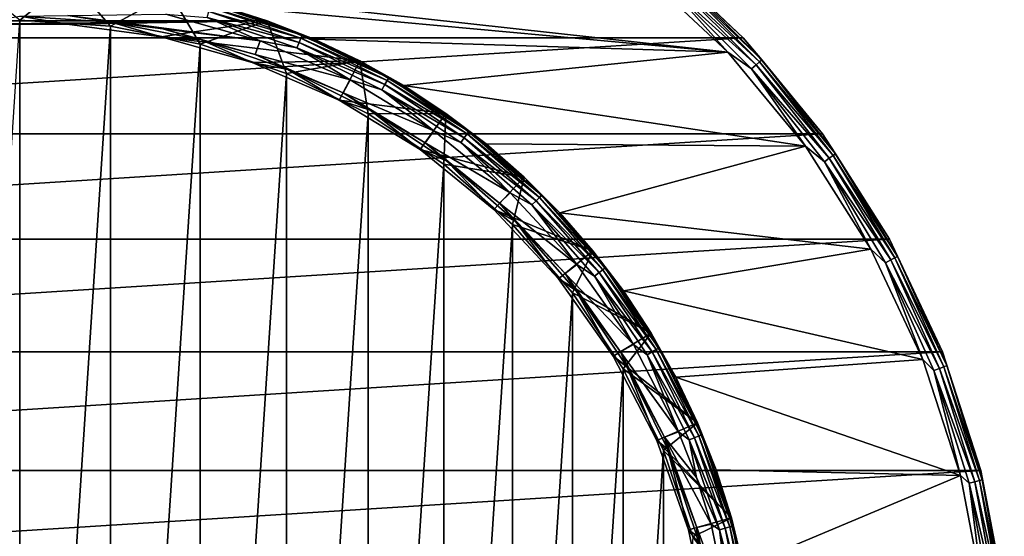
# Model space of a CAD drawing. Header units: metres. Extents: x -24 to 24, y -117 to 33.
# Tile 19 of 27: x 0 to 23, y 4 to 17. Entities that reach past the tile are written whole.
import ezdxf

# ---------------------------------------------------------------- set-up
doc = ezdxf.new("R2010")
doc.units = ezdxf.units.M
doc.layers.add('solid_ONO_BIDET_ASM_SW0002', color=7, linetype='CONTINUOUS')

msp = doc.modelspace()

# ---------------------------------------------------------------- linework, layer by layer
at = {"layer": 'solid_ONO_BIDET_ASM_SW0002'}
for points in [[(14.979355, 18.107138, 156), (-14.979368, 18.107126, 156), (-17.130627, 16.086987, 156)], [(17.130611, 16.087004, 156), (14.979355, 18.107138, 156), (-17.130627, 16.086987, 156)], [(14.979424, 18.107094, 152.5), (14.979355, 18.107138, 156), (17.130611, 16.087004, 156)], [(14.979424, 18.107094, 152.5), (17.130611, 16.087004, 156), (17.130726, 16.086897, 152.5)], [(15.567155, 17.571686, 152.34549), (14.979424, 18.107094, 152.5), (17.130726, 16.086897, 152.5)], [(14.66057, 17.721943, 152), (16.766123, 15.744734, 152), (2.382909, 17.337006, 152)], [(15.353982, 17.331062, 152.024323), (16.766123, 15.744734, 152), (14.66057, 17.721943, 152)], [(15.44654, 17.435539, 152.095306), (15.519999, 17.518457, 152.205978), (17.518457, 15.519999, 152.205978)], [(15.519999, 17.518457, 152.205978), (15.567155, 17.571686, 152.34549), (17.571686, 15.567155, 152.34549)], [(17.518457, 15.519999, 152.205978), (15.519999, 17.518457, 152.205978), (17.571686, 15.567155, 152.34549)], [(17.571686, 15.567155, 152.34549), (15.567155, 17.571686, 152.34549), (17.130726, 16.086897, 152.5)], [(-1.194245, 17.459204, -29.700001), (1.194245, 17.459204, -29.700001), (0, 16.5, -30.700001)], [(1.194245, 17.459204, -29.700001), (2.153818, 16.35882, -30.700001), (0, 16.5, -30.700001)], [(1.194245, 17.459204, -29.700001), (3.560487, 17.13397, -29.700001), (2.153818, 16.35882, -30.700001)], [(16.766123, 15.744734, 152), (4.721429, 16.851057, 152), (2.382909, 17.337006, 152)], [(17.435539, 15.44654, 152.095306), (15.353982, 17.331062, 152.024323), (15.44654, 17.435539, 152.095306)], [(15.353982, 17.331062, 152.024323), (17.331062, 15.353982, 152.024323), (16.766123, 15.744734, 152)], [(17.435539, 15.44654, 152.095306), (17.331062, 15.353982, 152.024323), (15.353982, 17.331062, 152.024323)], [(17.435539, 15.44654, 152.095306), (15.44654, 17.435539, 152.095306), (17.518457, 15.519999, 152.205978)], [(-5.860423, 16.489542, -1.7), (5.860415, 16.489546, -1.7), (3.560497, 17.133951, -1.7)], [(-5.860423, 16.489542, -1.7), (3.560497, 17.133951, -1.7), (-3.560502, 17.133951, -1.7)], [(3.560487, 17.13397, -29.700001), (4.270714, 15.937717, -30.700001), (2.153818, 16.35882, -30.700001)], [(5.860349, 16.489582, 0.5), (3.560437, 17.13398, 0.5), (4.721429, 16.851057, 152)], [(4.523037, 16.880205, 0.34594), (3.560437, 17.13398, 0.5), (5.860349, 16.489582, 0.5)], [(3.560487, 17.13397, -29.700001), (5.860403, 16.489563, -29.700001), (4.270714, 15.937717, -30.700001)], [(5.860415, 16.489546, -1.7), (5.860403, 16.489563, -29.700001), (3.560487, 17.13397, -29.700001)], [(3.560497, 17.133951, -1.7), (5.860415, 16.489546, -1.7), (3.560487, 17.13397, -29.700001)], [(4.476022, 16.704741, 0.095584), (4.504666, 16.811642, 0.206362), (6.660488, 16.07984, 0.206362)], [(4.504666, 16.811642, 0.206362), (4.523037, 16.880205, 0.34594), (6.687651, 16.145418, 0.34594)], [(6.660488, 16.07984, 0.206362), (4.504666, 16.811642, 0.206362), (6.687651, 16.145418, 0.34594)], [(6.687651, 16.145418, 0.34594), (4.523037, 16.880205, 0.34594), (5.860349, 16.489582, 0.5)], [(5.860349, 16.489582, 0.5), (4.721429, 16.851057, 152), (6.971996, 16.051208, 152)], [(16.766123, 15.744734, 152), (6.971996, 16.051208, 152), (4.721429, 16.851057, 152)], [(0, 16.599432, -1.169989), (1.122549, 16.411081, -1.7), (-1.122549, 16.411081, -1.7)], [(1.136204, 16.611187, -0.621486), (2.166661, 16.45742, -1.169989), (0, 16.599432, -1.169989)], [(0, 16.599432, -1.169989), (2.166661, 16.45742, -1.169989), (1.122549, 16.411081, -1.7)], [(1.136204, 16.611187, -0.621486), (1.136236, 16.611185), (3.387543, 16.30175)], [(1.136204, 16.611187, -0.621486), (3.387543, 16.30175), (3.387508, 16.301758, -0.621486)], [(1.136204, 16.611187, -0.621486), (3.387508, 16.301758, -0.621486), (2.166661, 16.45742, -1.169989)], [(1.136236, 16.611185), (3.461363, 16.643879), (5.697104, 16.016956)], [(3.387543, 16.30175), (1.136236, 16.611185), (5.697104, 16.016956)], [(4.439913, 16.569983, 0.024472), (5.697104, 16.016956), (3.461363, 16.643879)], [(6.618135, 15.977591, 0.095584), (4.439913, 16.569983, 0.024472), (4.476022, 16.704741, 0.095584)], [(4.439913, 16.569983, 0.024472), (6.564746, 15.8487, 0.024472), (5.697104, 16.016956)], [(6.618135, 15.977591, 0.095584), (6.564746, 15.8487, 0.024472), (4.439913, 16.569983, 0.024472)], [(6.618135, 15.977591, 0.095584), (4.476022, 16.704741, 0.095584), (6.660488, 16.07984, 0.206362)], [(-1.122549, 16.411081, -1.7), (5.860415, 16.489546, -1.7), (-5.860423, 16.489542, -1.7)], [(0, 16.5, -30.700001), (0, -16.5, -30.700001), (-2.153818, -16.35882, -30.700001)], [(-1.122549, 16.411081, -1.7), (1.122549, 16.411081, -1.7), (5.860415, 16.489546, -1.7)], [(0, 16.5, -30.700001), (2.153818, 16.35882, -30.700001), (0, -16.5, -30.700001)], [(2.153818, 16.35882, -30.700001), (2.153818, -16.35882, -30.700001), (0, -16.5, -30.700001)], [(1.122549, 16.411081, -1.7), (3.346735, 16.105375, -1.7), (5.860415, 16.489546, -1.7)], [(2.166661, 16.45742, -1.169989), (3.346735, 16.105375, -1.7), (1.122549, 16.411081, -1.7)], [(2.153818, 16.35882, -30.700001), (4.270714, 15.937717, -30.700001), (2.153818, -16.35882, -30.700001)], [(2.166661, 16.45742, -1.169989), (4.296249, 16.033819, -1.169989), (3.346735, 16.105375, -1.7)], [(3.387508, 16.301758, -0.621486), (4.296249, 16.033819, -1.169989), (2.166661, 16.45742, -1.169989)], [(3.346735, 16.105375, -1.7), (8.051155, 15.537973, -1.7), (5.860415, 16.489546, -1.7)], [(5.860403, 16.489563, -29.700001), (6.314473, 15.24392, -30.700001), (4.270714, 15.937717, -30.700001)], [(8.051093, 15.538014, 0.5), (5.860349, 16.489582, 0.5), (6.971996, 16.051208, 152)], [(6.687651, 16.145418, 0.34594), (5.860349, 16.489582, 0.5), (8.051093, 15.538014, 0.5)], [(5.860403, 16.489563, -29.700001), (8.05115, 15.537985, -29.700001), (6.314473, 15.24392, -30.700001)], [(8.051155, 15.537973, -1.7), (8.05115, 15.537985, -29.700001), (5.860403, 16.489563, -29.700001)], [(5.860415, 16.489546, -1.7), (8.051155, 15.537973, -1.7), (5.860403, 16.489563, -29.700001)], [(3.346735, 16.105375, -1.7), (5.508579, 15.499655, -1.7), (8.051155, 15.537973, -1.7)], [(4.296249, 16.033819, -1.169989), (5.508579, 15.499655, -1.7), (3.346735, 16.105375, -1.7)], [(3.387508, 16.301758, -0.621486), (3.387543, 16.30175), (5.575746, 15.688644)], [(3.387508, 16.301758, -0.621486), (5.575746, 15.688644), (5.57571, 15.688657, -0.621486)], [(3.387508, 16.301758, -0.621486), (5.57571, 15.688657, -0.621486), (4.296249, 16.033819, -1.169989)], [(5.575746, 15.688644), (3.387543, 16.30175), (5.697104, 16.016956)], [(6.660488, 16.07984, 0.206362), (6.687651, 16.145418, 0.34594), (8.737837, 15.134377, 0.34594)], [(8.737837, 15.134377, 0.34594), (6.687651, 16.145418, 0.34594), (8.051093, 15.538014, 0.5)], [(17.130611, 16.087004, 156), (-17.130627, 16.086987, 156), (-19.011744, 13.813151, 156)], [(19.011726, 13.813174, 156), (17.130611, 16.087004, 156), (-19.011744, 13.813151, 156)], [(4.270714, 15.937717, -30.700001), (4.270714, -15.937717, -30.700001), (2.153818, -16.35882, -30.700001)], [(4.270714, 15.937717, -30.700001), (6.314473, 15.24392, -30.700001), (4.270714, -15.937717, -30.700001)], [(4.296249, 16.033819, -1.169989), (6.352327, 15.335875, -1.169989), (5.508579, 15.499655, -1.7)], [(5.57571, 15.688657, -0.621486), (6.352327, 15.335875, -1.169989), (4.296249, 16.033819, -1.169989)], [(5.575746, 15.688644), (5.697104, 16.016956), (7.826648, 15.091175)], [(6.564746, 15.8487, 0.024472), (7.826648, 15.091175), (5.697104, 16.016956)], [(8.64701, 14.97706, 0.095584), (6.564746, 15.8487, 0.024472), (6.618135, 15.977591, 0.095584)], [(6.618135, 15.977591, 0.095584), (6.660488, 16.07984, 0.206362), (8.702347, 15.072906, 0.206362)], [(8.64701, 14.97706, 0.095584), (6.618135, 15.977591, 0.095584), (8.702347, 15.072906, 0.206362)], [(8.702347, 15.072906, 0.206362), (6.660488, 16.07984, 0.206362), (8.737837, 15.134377, 0.34594)], [(8.051093, 15.538014, 0.5), (6.971996, 16.051208, 152), (9.09269, 14.952358, 152)], [(16.766123, 15.744734, 152), (9.09269, 14.952358, 152), (6.971996, 16.051208, 152)], [(17.130726, 16.086897, 152.5), (17.130611, 16.087004, 156), (19.011726, 13.813174, 156)], [(17.130726, 16.086897, 152.5), (19.011726, 13.813174, 156), (19.011866, 13.813001, 152.5)], [(17.571686, 15.567155, 152.34549), (17.130726, 16.086897, 152.5), (19.011866, 13.813001, 152.5)], [(5.57571, 15.688657, -0.621486), (5.575746, 15.688644), (7.660083, 14.783289)], [(5.57571, 15.688657, -0.621486), (7.660083, 14.783289), (7.660047, 14.783307, -0.621486)], [(5.57571, 15.688657, -0.621486), (7.660047, 14.783307, -0.621486), (6.352327, 15.335875, -1.169989)], [(7.660083, 14.783289), (5.575746, 15.688644), (7.826648, 15.091175)], [(6.564746, 15.8487, 0.024472), (8.577254, 14.85624, 0.024472), (7.826648, 15.091175)], [(8.64701, 14.97706, 0.095584), (8.577254, 14.85624, 0.024472), (6.564746, 15.8487, 0.024472)], [(16.766123, 15.744734, 152), (18.607264, 13.519219, 152), (9.09269, 14.952358, 152)], [(17.331062, 15.353982, 152.024323), (18.607264, 13.519219, 152), (16.766123, 15.744734, 152)], [(5.508579, 15.499655, -1.7), (7.567808, 14.605206, -1.7), (8.051155, 15.537973, -1.7)], [(6.352327, 15.335875, -1.169989), (7.567808, 14.605206, -1.7), (5.508579, 15.499655, -1.7)], [(8.05115, 15.537985, -29.700001), (8.250144, 14.28932, -30.700001), (6.314473, 15.24392, -30.700001)], [(7.567808, 14.605206, -1.7), (10.091911, 14.296964, -1.7), (8.051155, 15.537973, -1.7)], [(10.091862, 14.297005, 0.5), (8.051093, 15.538014, 0.5), (9.09269, 14.952358, 152)], [(8.737837, 15.134377, 0.34594), (8.051093, 15.538014, 0.5), (10.091862, 14.297005, 0.5)], [(8.05115, 15.537985, -29.700001), (10.09192, 14.296964, -29.700001), (8.250144, 14.28932, -30.700001)], [(10.091911, 14.296964, -1.7), (10.09192, 14.296964, -29.700001), (8.05115, 15.537985, -29.700001)], [(8.051155, 15.537973, -1.7), (10.091911, 14.296964, -1.7), (8.05115, 15.537985, -29.700001)], [(19.170288, 13.232295, 152.095306), (17.331062, 15.353982, 152.024323), (17.435539, 15.44654, 152.095306)], [(17.435539, 15.44654, 152.095306), (17.518457, 15.519999, 152.205978), (19.261457, 13.295224, 152.205978)], [(19.170288, 13.232295, 152.095306), (17.435539, 15.44654, 152.095306), (19.261457, 13.295224, 152.205978)], [(17.518457, 15.519999, 152.205978), (17.571686, 15.567155, 152.34549), (19.319981, 13.33562, 152.34549)], [(19.261457, 13.295224, 152.205978), (17.518457, 15.519999, 152.205978), (19.319981, 13.33562, 152.34549)], [(19.319981, 13.33562, 152.34549), (17.571686, 15.567155, 152.34549), (19.011866, 13.813001, 152.5)], [(6.314473, 15.24392, -30.700001), (6.314474, -15.24392, -30.700001), (4.270714, -15.937717, -30.700001)], [(6.314473, 15.24392, -30.700001), (8.250144, 14.28932, -30.700001), (6.314474, -15.24392, -30.700001)], [(6.352327, 15.335875, -1.169989), (8.299716, 14.375529, -1.169989), (7.567808, 14.605206, -1.7)], [(7.660047, 14.783307, -0.621486), (8.299716, 14.375529, -1.169989), (6.352327, 15.335875, -1.169989)], [(17.331062, 15.353982, 152.024323), (19.055418, 13.153006, 152.024323), (18.607264, 13.519219, 152)], [(19.170288, 13.232295, 152.095306), (19.055418, 13.153006, 152.024323), (17.331062, 15.353982, 152.024323)], [(7.660083, 14.783289), (7.826648, 15.091175), (9.81023, 13.88378)], [(8.577254, 14.85624, 0.024472), (9.81023, 13.88378), (7.826648, 15.091175)], [(10.527932, 13.720268, 0.095584), (8.577254, 14.85624, 0.024472), (8.64701, 14.97706, 0.095584)], [(8.64701, 14.97706, 0.095584), (8.702347, 15.072906, 0.206362), (10.595305, 13.808071, 0.206362)], [(10.527932, 13.720268, 0.095584), (8.64701, 14.97706, 0.095584), (10.595305, 13.808071, 0.206362)], [(8.702347, 15.072906, 0.206362), (8.737837, 15.134377, 0.34594), (10.638516, 13.864384, 0.34594)], [(10.595305, 13.808071, 0.206362), (8.702347, 15.072906, 0.206362), (10.638516, 13.864384, 0.34594)], [(10.638516, 13.864384, 0.34594), (8.737837, 15.134377, 0.34594), (10.091862, 14.297005, 0.5)], [(10.091862, 14.297005, 0.5), (9.09269, 14.952358, 152), (11.044003, 13.574977, 152)], [(18.607264, 13.519219, 152), (11.044003, 13.574977, 152), (9.09269, 14.952358, 152)], [(7.660047, 14.783307, -0.621486), (7.660083, 14.783289), (9.601727, 13.602549)], [(7.660047, 14.783307, -0.621486), (9.601727, 13.602549), (9.601692, 13.602573, -0.621486)], [(7.660047, 14.783307, -0.621486), (9.601692, 13.602573, -0.621486), (8.299716, 14.375529, -1.169989)], [(9.601727, 13.602549), (7.660083, 14.783289), (9.81023, 13.88378)], [(8.577254, 14.85624, 0.024472), (10.443003, 13.609587, 0.024472), (9.81023, 13.88378)], [(10.527932, 13.720268, 0.095584), (10.443003, 13.609587, 0.024472), (8.577254, 14.85624, 0.024472)], [(7.567808, 14.605206, -1.7), (9.486062, 13.438689, -1.7), (10.091911, 14.296964, -1.7)], [(8.299716, 14.375529, -1.169989), (9.486062, 13.438689, -1.7), (7.567808, 14.605206, -1.7)], [(8.250144, 14.28932, -30.700001), (8.250145, -14.28932, -30.700001), (6.314474, -15.24392, -30.700001)], [(10.09192, 14.296964, -29.700001), (10.04463, 13.090258, -30.700001), (8.250144, 14.28932, -30.700001)], [(8.250144, 14.28932, -30.700001), (10.04463, 13.090258, -30.700001), (8.250145, -14.28932, -30.700001)], [(8.299716, 14.375529, -1.169989), (10.105093, 13.169214, -1.169989), (9.486062, 13.438689, -1.7)], [(9.601692, 13.602573, -0.621486), (10.105093, 13.169214, -1.169989), (8.299716, 14.375529, -1.169989)], [(9.486062, 13.438689, -1.7), (11.944664, 12.789644, -1.7), (10.091911, 14.296964, -1.7)], [(10.09192, 14.296964, -29.700001), (11.944694, 12.789617, -29.700001), (10.04463, 13.090258, -30.700001)], [(11.944638, 12.789668, 0.5), (10.091862, 14.297005, 0.5), (11.044003, 13.574977, 152)], [(10.638516, 13.864384, 0.34594), (10.091862, 14.297005, 0.5), (11.944638, 12.789668, 0.5)], [(10.091911, 14.296964, -1.7), (11.944664, 12.789644, -1.7), (10.09192, 14.296964, -29.700001)], [(11.944664, 12.789644, -1.7), (11.944694, 12.789617, -29.700001), (10.09192, 14.296964, -29.700001)], [(19.011726, 13.813174, 156), (-19.011744, 13.813151, 156), (-20.593058, 11.321466, 156)], [(20.593042, 11.321494, 156), (19.011726, 13.813174, 156), (-20.593058, 11.321466, 156)], [(9.601727, 13.602549), (9.81023, 13.88378), (11.610547, 12.41753)], [(10.443003, 13.609587, 0.024472), (11.610547, 12.41753), (9.81023, 13.88378)], [(10.527932, 13.720268, 0.095584), (10.595305, 13.808071, 0.206362), (12.306976, 12.306976, 0.206362)], [(10.595305, 13.808071, 0.206362), (10.638516, 13.864384, 0.34594), (12.357167, 12.357167, 0.34594)], [(12.306976, 12.306976, 0.206362), (10.595305, 13.808071, 0.206362), (12.357167, 12.357167, 0.34594)], [(12.357167, 12.357167, 0.34594), (10.638516, 13.864384, 0.34594), (11.944638, 12.789668, 0.5)], [(19.011866, 13.813001, 152.5), (19.011726, 13.813174, 156), (20.593042, 11.321494, 156)], [(19.011866, 13.813001, 152.5), (20.593042, 11.321494, 156), (20.593178, 11.321264, 152.5)], [(19.319981, 13.33562, 152.34549), (19.011866, 13.813001, 152.5), (20.593178, 11.321264, 152.5)], [(9.601692, 13.602573, -0.621486), (9.601727, 13.602549), (11.36451, 12.168419)], [(9.601692, 13.602573, -0.621486), (11.36451, 12.168419), (11.364476, 12.16845, -0.621486)], [(9.601692, 13.602573, -0.621486), (11.364476, 12.16845, -0.621486), (10.105093, 13.169214, -1.169989)], [(11.36451, 12.168419), (9.601727, 13.602549), (11.610547, 12.41753)], [(12.228719, 12.228719, 0.095584), (10.443003, 13.609587, 0.024472), (10.527932, 13.720268, 0.095584)], [(10.443003, 13.609587, 0.024472), (12.13007, 12.13007, 0.024472), (11.610547, 12.41753)], [(12.228719, 12.228719, 0.095584), (12.13007, 12.13007, 0.024472), (10.443003, 13.609587, 0.024472)], [(12.228719, 12.228719, 0.095584), (10.527932, 13.720268, 0.095584), (12.306976, 12.306976, 0.206362)], [(11.944638, 12.789668, 0.5), (11.044003, 13.574977, 152), (12.789591, 11.944721, 152)], [(18.607264, 13.519219, 152), (12.789591, 11.944721, 152), (11.044003, 13.574977, 152)], [(9.486062, 13.438689, -1.7), (11.22761, 12.021834, -1.7), (11.944664, 12.789644, -1.7)], [(10.105093, 13.169214, -1.169989), (11.22761, 12.021834, -1.7), (9.486062, 13.438689, -1.7)], [(18.607264, 13.519219, 152), (20.154961, 11.080489, 152), (12.789591, 11.944721, 152)], [(19.055418, 13.153006, 152.024323), (20.154961, 11.080489, 152), (18.607264, 13.519219, 152)], [(19.170288, 13.232295, 152.095306), (19.261457, 13.295224, 152.205978), (20.723581, 10.876575, 152.205978)], [(19.261457, 13.295224, 152.205978), (19.319981, 13.33562, 152.34549), (20.786549, 10.909622, 152.34549)], [(20.723581, 10.876575, 152.205978), (19.261457, 13.295224, 152.205978), (20.786549, 10.909622, 152.34549)], [(20.786549, 10.909622, 152.34549), (19.319981, 13.33562, 152.34549), (20.593178, 11.321264, 152.5)], [(10.04463, 13.090258, -30.700001), (10.04463, -13.090258, -30.700001), (8.250145, -14.28932, -30.700001)], [(10.04463, 13.090258, -30.700001), (11.667249, 11.66725, -30.700001), (10.04463, -13.090258, -30.700001)], [(11.944694, 12.789617, -29.700001), (11.667249, 11.66725, -30.700001), (10.04463, 13.090258, -30.700001)], [(10.105093, 13.169214, -1.169989), (11.737571, 11.737571, -1.169989), (11.22761, 12.021834, -1.7)], [(11.364476, 12.16845, -0.621486), (11.737571, 11.737571, -1.169989), (10.105093, 13.169214, -1.169989)], [(20.625492, 10.825093, 152.095306), (19.055418, 13.153006, 152.024323), (19.170288, 13.232295, 152.095306)], [(19.055418, 13.153006, 152.024323), (20.501902, 10.760228, 152.024323), (20.154961, 11.080489, 152)], [(20.625492, 10.825093, 152.095306), (20.501902, 10.760228, 152.024323), (19.055418, 13.153006, 152.024323)], [(20.625492, 10.825093, 152.095306), (19.170288, 13.232295, 152.095306), (20.723581, 10.876575, 152.205978)], [(11.22761, 12.021834, -1.7), (13.574906, 11.044092, -1.7), (11.944664, 12.789644, -1.7)], [(11.944694, 12.789617, -29.700001), (13.57496, 11.044024, -29.700001), (11.667249, 11.66725, -30.700001)], [(13.574909, 11.044086, 0.5), (11.944638, 12.789668, 0.5), (12.789591, 11.944721, 152)], [(12.357167, 12.357167, 0.34594), (11.944638, 12.789668, 0.5), (13.574909, 11.044086, 0.5)], [(11.944664, 12.789644, -1.7), (13.574906, 11.044092, -1.7), (11.944694, 12.789617, -29.700001)], [(13.574906, 11.044092, -1.7), (13.57496, 11.044024, -29.700001), (11.944694, 12.789617, -29.700001)], [(11.36451, 12.168419), (11.610547, 12.41753), (13.194545, 10.719309)], [(12.13007, 12.13007, 0.024472), (13.194545, 10.719309), (11.610547, 12.41753)], [(12.306976, 12.306976, 0.206362), (12.357167, 12.357167, 0.34594), (13.864384, 10.638516, 0.34594)], [(13.864384, 10.638516, 0.34594), (12.357167, 12.357167, 0.34594), (13.574909, 11.044086, 0.5)], [(11.364476, 12.16845, -0.621486), (11.36451, 12.168419), (12.915593, 10.507614)], [(11.364476, 12.16845, -0.621486), (12.915593, 10.507614), (12.915563, 10.507652, -0.621486)], [(11.364476, 12.16845, -0.621486), (12.915563, 10.507652, -0.621486), (11.737571, 11.737571, -1.169989)], [(12.915593, 10.507614), (11.36451, 12.168419), (13.194545, 10.719309)], [(13.720268, 10.527932, 0.095584), (12.13007, 12.13007, 0.024472), (12.228719, 12.228719, 0.095584)], [(12.13007, 12.13007, 0.024472), (13.609587, 10.443003, 0.024472), (13.194545, 10.719309)], [(13.720268, 10.527932, 0.095584), (13.609587, 10.443003, 0.024472), (12.13007, 12.13007, 0.024472)], [(12.228719, 12.228719, 0.095584), (12.306976, 12.306976, 0.206362), (13.808071, 10.595305, 0.206362)], [(13.720268, 10.527932, 0.095584), (12.228719, 12.228719, 0.095584), (13.808071, 10.595305, 0.206362)], [(13.808071, 10.595305, 0.206362), (12.306976, 12.306976, 0.206362), (13.864384, 10.638516, 0.34594)], [(11.22761, 12.021834, -1.7), (12.760008, 10.381037, -1.7), (13.574906, 11.044092, -1.7)], [(11.737571, 11.737571, -1.169989), (12.760008, 10.381037, -1.7), (11.22761, 12.021834, -1.7)], [(13.574909, 11.044086, 0.5), (12.789591, 11.944721, 152), (14.296934, 10.091961, 152)], [(20.154961, 11.080489, 152), (14.296934, 10.091961, 152), (12.789591, 11.944721, 152)], [(11.667249, 11.66725, -30.700001), (11.66725, -11.667249, -30.700001), (10.04463, -13.090258, -30.700001)], [(11.667249, 11.66725, -30.700001), (13.090258, 10.04463, -30.700001), (11.66725, -11.667249, -30.700001)], [(13.57496, 11.044024, -29.700001), (13.090258, 10.04463, -30.700001), (11.667249, 11.66725, -30.700001)], [(11.737571, 11.737571, -1.169989), (13.169214, 10.105093, -1.169989), (12.760008, 10.381037, -1.7)], [(12.915563, 10.507652, -0.621486), (13.169214, 10.105093, -1.169989), (11.737571, 11.737571, -1.169989)], [(20.593042, 11.321494, 156), (-20.593058, 11.321466, 156), (-21.849628, 8.651215, 156)], [(21.849617, 8.651243, 156), (20.593042, 11.321494, 156), (-21.849628, 8.651215, 156)], [(20.593178, 11.321264, 152.5), (20.593042, 11.321494, 156), (21.849617, 8.651243, 156)], [(20.593178, 11.321264, 152.5), (21.849617, 8.651243, 156), (21.849724, 8.650987, 152.5)], [(20.786549, 10.909622, 152.34549), (20.593178, 11.321264, 152.5), (21.849724, 8.650987, 152.5)], [(12.760008, 10.381037, -1.7), (14.952284, 9.092814, -1.7), (13.574906, 11.044092, -1.7)], [(13.57496, 11.044024, -29.700001), (14.95235, 9.092703, -29.700001), (13.090258, 10.04463, -30.700001)], [(13.574906, 11.044092, -1.7), (14.952284, 9.092814, -1.7), (13.57496, 11.044024, -29.700001)], [(14.952307, 9.092773, 0.5), (13.574909, 11.044086, 0.5), (14.296934, 10.091961, 152)], [(13.864384, 10.638516, 0.34594), (13.574909, 11.044086, 0.5), (14.952307, 9.092773, 0.5)], [(14.952284, 9.092814, -1.7), (14.95235, 9.092703, -29.700001), (13.57496, 11.044024, -29.700001)], [(20.154961, 11.080489, 152), (21.384802, 8.466997, 152), (14.296934, 10.091961, 152)], [(20.501902, 10.760228, 152.024323), (21.384802, 8.466997, 152), (20.154961, 11.080489, 152)], [(21.77993, 8.260038, 152.095306), (20.501902, 10.760228, 152.024323), (20.625492, 10.825093, 152.095306)], [(20.501902, 10.760228, 152.024323), (21.649422, 8.210543, 152.024323), (21.384802, 8.466997, 152)], [(21.77993, 8.260038, 152.095306), (21.649422, 8.210543, 152.024323), (20.501902, 10.760228, 152.024323)], [(20.625492, 10.825093, 152.095306), (20.723581, 10.876575, 152.205978), (21.883509, 8.29932, 152.205978)], [(21.77993, 8.260038, 152.095306), (20.625492, 10.825093, 152.095306), (21.883509, 8.29932, 152.205978)], [(20.723581, 10.876575, 152.205978), (20.786549, 10.909622, 152.34549), (21.950001, 8.324537, 152.34549)], [(21.883509, 8.29932, 152.205978), (20.723581, 10.876575, 152.205978), (21.950001, 8.324537, 152.34549)], [(21.950001, 8.324537, 152.34549), (20.786549, 10.909622, 152.34549), (21.849724, 8.650987, 152.5)], [(12.915563, 10.507652, -0.621486), (12.915593, 10.507614), (14.226083, 8.651073)], [(12.915563, 10.507652, -0.621486), (14.226083, 8.651073), (14.226056, 8.651116, -0.621486)], [(12.915563, 10.507652, -0.621486), (14.226056, 8.651116, -0.621486), (13.169214, 10.105093, -1.169989)], [(12.915593, 10.507614), (13.194545, 10.719309), (14.532142, 8.821369)], [(14.226083, 8.651073), (12.915593, 10.507614), (14.532142, 8.821369)], [(13.609587, 10.443003, 0.024472), (14.532142, 8.821369), (13.194545, 10.719309)], [(14.97706, 8.64701, 0.095584), (13.609587, 10.443003, 0.024472), (13.720268, 10.527932, 0.095584)], [(13.720268, 10.527932, 0.095584), (13.808071, 10.595305, 0.206362), (15.072906, 8.702347, 0.206362)], [(14.97706, 8.64701, 0.095584), (13.720268, 10.527932, 0.095584), (15.072906, 8.702347, 0.206362)], [(13.808071, 10.595305, 0.206362), (13.864384, 10.638516, 0.34594), (15.134377, 8.737837, 0.34594)], [(15.072906, 8.702347, 0.206362), (13.808071, 10.595305, 0.206362), (15.134377, 8.737837, 0.34594)], [(15.134377, 8.737837, 0.34594), (13.864384, 10.638516, 0.34594), (14.952307, 9.092773, 0.5)], [(12.760008, 10.381037, -1.7), (14.054712, 8.54686, -1.7), (14.952284, 9.092814, -1.7)], [(13.169214, 10.105093, -1.169989), (14.054712, 8.54686, -1.7), (12.760008, 10.381037, -1.7)], [(13.609587, 10.443003, 0.024472), (14.85624, 8.577254, 0.024472), (14.532142, 8.821369)], [(14.97706, 8.64701, 0.095584), (14.85624, 8.577254, 0.024472), (13.609587, 10.443003, 0.024472)], [(13.090258, 10.04463, -30.700001), (13.090258, -10.04463, -30.700001), (11.66725, -11.667249, -30.700001)], [(13.090258, 10.04463, -30.700001), (14.28932, 8.250145, -30.700001), (13.090258, -10.04463, -30.700001)], [(14.95235, 9.092703, -29.700001), (14.28932, 8.250145, -30.700001), (13.090258, 10.04463, -30.700001)], [(13.169214, 10.105093, -1.169989), (14.375529, 8.299716, -1.169989), (14.054712, 8.54686, -1.7)], [(14.226056, 8.651116, -0.621486), (14.375529, 8.299716, -1.169989), (13.169214, 10.105093, -1.169989)], [(14.952307, 9.092773, 0.5), (14.296934, 10.091961, 152), (15.537955, 8.051208, 152)], [(21.384802, 8.466997, 152), (15.537955, 8.051208, 152), (14.296934, 10.091961, 152)], [(14.054712, 8.54686, -1.7), (16.051142, 6.972154, -1.7), (14.952284, 9.092814, -1.7)], [(14.952284, 9.092814, -1.7), (16.051142, 6.972154, -1.7), (14.95235, 9.092703, -29.700001)], [(16.05117, 6.972081, 0.5), (14.952307, 9.092773, 0.5), (15.537955, 8.051208, 152)], [(15.134377, 8.737837, 0.34594), (14.952307, 9.092773, 0.5), (16.05117, 6.972081, 0.5)], [(14.95235, 9.092703, -29.700001), (16.051205, 6.972003, -29.700001), (14.28932, 8.250145, -30.700001)], [(16.051142, 6.972154, -1.7), (16.051205, 6.972003, -29.700001), (14.95235, 9.092703, -29.700001)], [(21.849617, 8.651243, 156), (-21.849628, 8.651215, 156), (-22.761635, 5.844472, 156)], [(22.761629, 5.844496, 156), (21.849617, 8.651243, 156), (-22.761635, 5.844472, 156)], [(14.226056, 8.651116, -0.621486), (14.226083, 8.651073), (15.271568, 6.633378)], [(14.226056, 8.651116, -0.621486), (15.271568, 6.633378), (15.271546, 6.633428, -0.621486)], [(14.226056, 8.651116, -0.621486), (15.271546, 6.633428, -0.621486), (14.375529, 8.299716, -1.169989)], [(14.226083, 8.651073), (14.532142, 8.821369), (15.598137, 6.760016)], [(15.271568, 6.633378), (14.226083, 8.651073), (15.598137, 6.760016)], [(14.85624, 8.577254, 0.024472), (15.598137, 6.760016), (14.532142, 8.821369)], [(15.977591, 6.618135, 0.095584), (14.85624, 8.577254, 0.024472), (14.97706, 8.64701, 0.095584)], [(14.97706, 8.64701, 0.095584), (15.072906, 8.702347, 0.206362), (16.07984, 6.660488, 0.206362)], [(15.977591, 6.618135, 0.095584), (14.97706, 8.64701, 0.095584), (16.07984, 6.660488, 0.206362)], [(15.072906, 8.702347, 0.206362), (15.134377, 8.737837, 0.34594), (16.145418, 6.687651, 0.34594)], [(16.07984, 6.660488, 0.206362), (15.072906, 8.702347, 0.206362), (16.145418, 6.687651, 0.34594)], [(16.145418, 6.687651, 0.34594), (15.134377, 8.737837, 0.34594), (16.05117, 6.972081, 0.5)], [(21.849724, 8.650987, 152.5), (21.849617, 8.651243, 156), (22.761629, 5.844496, 156)], [(21.849724, 8.650987, 152.5), (22.761629, 5.844496, 156), (22.761688, 5.844277, 152.5)], [(21.950001, 8.324537, 152.34549), (21.849724, 8.650987, 152.5), (22.761688, 5.844277, 152.5)], [(14.054712, 8.54686, -1.7), (15.087603, 6.553471, -1.7), (16.051142, 6.972154, -1.7)], [(14.375529, 8.299716, -1.169989), (15.087603, 6.553471, -1.7), (14.054712, 8.54686, -1.7)], [(14.85624, 8.577254, 0.024472), (15.8487, 6.564746, 0.024472), (15.598137, 6.760016)], [(15.977591, 6.618135, 0.095584), (15.8487, 6.564746, 0.024472), (14.85624, 8.577254, 0.024472)], [(21.384802, 8.466997, 152), (22.27739, 5.719948, 152), (15.537955, 8.051208, 152)], [(21.649422, 8.210543, 152.024323), (22.27739, 5.719948, 152), (21.384802, 8.466997, 152)], [(14.28932, 8.250145, -30.700001), (14.28932, -8.250144, -30.700001), (13.090258, -10.04463, -30.700001)], [(14.28932, 8.250145, -30.700001), (15.24392, 6.314474, -30.700001), (14.28932, -8.250144, -30.700001)], [(16.051205, 6.972003, -29.700001), (15.24392, 6.314474, -30.700001), (14.28932, 8.250145, -30.700001)], [(14.375529, 8.299716, -1.169989), (15.335875, 6.352327, -1.169989), (15.087603, 6.553471, -1.7)], [(15.271546, 6.633428, -0.621486), (15.335875, 6.352327, -1.169989), (14.375529, 8.299716, -1.169989)], [(22.616768, 5.574533, 152.095306), (21.649422, 8.210543, 152.024323), (21.77993, 8.260038, 152.095306)], [(21.649422, 8.210543, 152.024323), (22.481245, 5.541129, 152.024323), (22.27739, 5.719948, 152)], [(22.616768, 5.574533, 152.095306), (22.481245, 5.541129, 152.024323), (21.649422, 8.210543, 152.024323)], [(21.77993, 8.260038, 152.095306), (21.883509, 8.29932, 152.205978), (22.724327, 5.601043, 152.205978)], [(22.616768, 5.574533, 152.095306), (21.77993, 8.260038, 152.095306), (22.724327, 5.601043, 152.205978)], [(21.883509, 8.29932, 152.205978), (21.950001, 8.324537, 152.34549), (22.793371, 5.618062, 152.34549)], [(22.724327, 5.601043, 152.205978), (21.883509, 8.29932, 152.205978), (22.793371, 5.618062, 152.34549)], [(22.793371, 5.618062, 152.34549), (21.950001, 8.324537, 152.34549), (22.761688, 5.844277, 152.5)], [(16.05117, 6.972081, 0.5), (15.537955, 8.051208, 152), (16.489536, 5.860476, 152)], [(22.27739, 5.719948, 152), (16.489536, 5.860476, 152), (15.537955, 8.051208, 152)], [(15.087603, 6.553471, -1.7), (16.851015, 4.721581, -1.7), (16.051142, 6.972154, -1.7)], [(16.051205, 6.972003, -29.700001), (16.851057, 4.721431, -29.700001), (15.24392, 6.314474, -30.700001)], [(16.051142, 6.972154, -1.7), (16.851015, 4.721581, -1.7), (16.051205, 6.972003, -29.700001)], [(16.851034, 4.721512, 0.5), (16.05117, 6.972081, 0.5), (16.489536, 5.860476, 152)], [(16.145418, 6.687651, 0.34594), (16.05117, 6.972081, 0.5), (16.851034, 4.721512, 0.5)], [(16.851015, 4.721581, -1.7), (16.851057, 4.721431, -29.700001), (16.051205, 6.972003, -29.700001)], [(15.087603, 6.553471, -1.7), (15.83944, 4.438003, -1.7), (16.851015, 4.721581, -1.7)], [(15.335875, 6.352327, -1.169989), (15.83944, 4.438003, -1.7), (15.087603, 6.553471, -1.7)], [(15.271546, 6.633428, -0.621486), (15.271568, 6.633378), (16.032558, 4.492171, -0.621486)], [(15.271546, 6.633428, -0.621486), (16.032558, 4.492171, -0.621486), (15.335875, 6.352327, -1.169989)], [(15.271568, 6.633378), (15.598137, 6.760016), (16.023502, 5.678619)], [(15.271568, 6.633378), (16.023502, 5.678619), (16.37422, 4.569956)], [(16.032574, 4.492116), (15.271568, 6.633378), (16.37422, 4.569956)], [(16.032558, 4.492171, -0.621486), (15.271568, 6.633378), (16.032574, 4.492116)], [(15.8487, 6.564746, 0.024472), (16.023502, 5.678619), (15.598137, 6.760016)], [(16.704741, 4.476022, 0.095584), (15.8487, 6.564746, 0.024472), (15.977591, 6.618135, 0.095584)], [(15.8487, 6.564746, 0.024472), (16.569983, 4.439913, 0.024472), (16.023502, 5.678619)], [(16.704741, 4.476022, 0.095584), (16.569983, 4.439913, 0.024472), (15.8487, 6.564746, 0.024472)], [(15.977591, 6.618135, 0.095584), (16.07984, 6.660488, 0.206362), (16.811642, 4.504666, 0.206362)], [(16.704741, 4.476022, 0.095584), (15.977591, 6.618135, 0.095584), (16.811642, 4.504666, 0.206362)], [(16.07984, 6.660488, 0.206362), (16.145418, 6.687651, 0.34594), (16.880205, 4.523037, 0.34594)], [(16.811642, 4.504666, 0.206362), (16.07984, 6.660488, 0.206362), (16.880205, 4.523037, 0.34594)], [(16.880205, 4.523037, 0.34594), (16.145418, 6.687651, 0.34594), (16.851034, 4.721512, 0.5)], [(15.24392, 6.314474, -30.700001), (15.24392, -6.314473, -30.700001), (14.28932, -8.250144, -30.700001)], [(15.24392, 6.314474, -30.700001), (15.937717, 4.270714, -30.700001), (15.24392, -6.314473, -30.700001)], [(16.851057, 4.721431, -29.700001), (15.937717, 4.270714, -30.700001), (15.24392, 6.314474, -30.700001)], [(15.335875, 6.352327, -1.169989), (16.033819, 4.296249, -1.169989), (15.83944, 4.438003, -1.7)], [(16.032558, 4.492171, -0.621486), (16.033819, 4.296249, -1.169989), (15.335875, 6.352327, -1.169989)], [(22.761629, 5.844496, 156), (-22.761635, 5.844472, 156), (-23.314674, 2.945495, 156)], [(23.314672, 2.945508, 156), (22.761629, 5.844496, 156), (-23.314674, 2.945495, 156)], [(16.851034, 4.721512, 0.5), (16.489536, 5.860476, 152), (17.133951, 3.560575, 152)], [(22.27739, 5.719948, 152), (17.133951, 3.560575, 152), (16.489536, 5.860476, 152)], [(22.761688, 5.844277, 152.5), (22.761629, 5.844496, 156), (23.314672, 2.945508, 156)], [(22.761688, 5.844277, 152.5), (23.314672, 2.945508, 156), (23.314688, 2.945398, 152.5)], [(22.793371, 5.618062, 152.34549), (22.761688, 5.844277, 152.5), (23.314688, 2.945398, 152.5)], [(16.569983, 4.439913, 0.024472), (16.37422, 4.569956), (16.023502, 5.678619)], [(22.27739, 5.719948, 152), (22.81864, 2.882647, 152), (17.133951, 3.560575, 152)], [(22.481245, 5.541129, 152.024323), (22.81864, 2.882647, 152), (22.27739, 5.719948, 152)], [(22.616768, 5.574533, 152.095306), (22.724327, 5.601043, 152.205978), (23.233772, 2.821091, 152.205978)], [(22.724327, 5.601043, 152.205978), (22.793371, 5.618062, 152.34549), (23.304365, 2.829662, 152.34549)], [(23.233772, 2.821091, 152.205978), (22.724327, 5.601043, 152.205978), (23.304365, 2.829662, 152.34549)], [(23.304365, 2.829662, 152.34549), (22.793371, 5.618062, 152.34549), (23.314688, 2.945398, 152.5)], [(23.123802, 2.807738, 152.095306), (22.481245, 5.541129, 152.024323), (22.616768, 5.574533, 152.095306)], [(22.481245, 5.541129, 152.024323), (22.985241, 2.790914, 152.024323), (22.81864, 2.882647, 152)], [(23.123802, 2.807738, 152.095306), (22.985241, 2.790914, 152.024323), (22.481245, 5.541129, 152.024323)], [(23.123802, 2.807738, 152.095306), (22.616768, 5.574533, 152.095306), (23.233772, 2.821091, 152.205978)], [(15.83944, 4.438003, -1.7), (17.336992, 2.383008, -1.7), (16.851015, 4.721581, -1.7)], [(16.851057, 4.721431, -29.700001), (17.337006, 2.382909, -29.700001), (15.937717, 4.270714, -30.700001)], [(16.851015, 4.721581, -1.7), (17.336992, 2.383008, -1.7), (16.851057, 4.721431, -29.700001)], [(17.336994, 2.382993, 0.5), (16.851034, 4.721512, 0.5), (17.133951, 3.560575, 152)], [(16.880205, 4.523037, 0.34594), (16.851034, 4.721512, 0.5), (17.336994, 2.382993, 0.5)], [(17.336992, 2.383008, -1.7), (17.337006, 2.382909, -29.700001), (16.851057, 4.721431, -29.700001)], [(15.83944, 4.438003, -1.7), (16.296219, 2.239864, -1.7), (17.336992, 2.383008, -1.7)], [(16.033819, 4.296249, -1.169989), (16.296219, 2.239864, -1.7), (15.83944, 4.438003, -1.7)], [(16.032558, 4.492171, -0.621486), (16.032574, 4.492116), (16.494913, 2.267231, -0.621486)], [(16.032558, 4.492171, -0.621486), (16.494913, 2.267231, -0.621486), (16.033819, 4.296249, -1.169989)], [(16.032574, 4.492116), (16.37422, 4.569956), (16.843988, 2.297906)], [(16.494921, 2.267175), (16.032574, 4.492116), (16.843988, 2.297906)], [(16.494913, 2.267231, -0.621486), (16.032574, 4.492116), (16.494921, 2.267175)], [(16.569983, 4.439913, 0.024472), (16.843988, 2.297906), (16.37422, 4.569956)], [(17.146067, 2.257323, 0.095584), (16.569983, 4.439913, 0.024472), (16.704741, 4.476022, 0.095584)], [(16.569983, 4.439913, 0.024472), (17.00775, 2.239113, 0.024472), (16.843988, 2.297906)], [(17.146067, 2.257323, 0.095584), (17.00775, 2.239113, 0.024472), (16.569983, 4.439913, 0.024472)], [(16.704741, 4.476022, 0.095584), (16.811642, 4.504666, 0.206362), (17.255793, 2.271768, 0.206362)], [(17.146067, 2.257323, 0.095584), (16.704741, 4.476022, 0.095584), (17.255793, 2.271768, 0.206362)], [(16.811642, 4.504666, 0.206362), (16.880205, 4.523037, 0.34594), (17.326166, 2.281033, 0.34594)], [(17.255793, 2.271768, 0.206362), (16.811642, 4.504666, 0.206362), (17.326166, 2.281033, 0.34594)], [(17.326166, 2.281033, 0.34594), (16.880205, 4.523037, 0.34594), (17.336994, 2.382993, 0.5)], [(16.033819, 4.296249, -1.169989), (16.45742, 2.166661, -1.169989), (16.296219, 2.239864, -1.7)], [(16.494913, 2.267231, -0.621486), (16.45742, 2.166661, -1.169989), (16.033819, 4.296249, -1.169989)]]:
    msp.add_3dface(points, dxfattribs=at)

doc.saveas('drawing.dxf')
